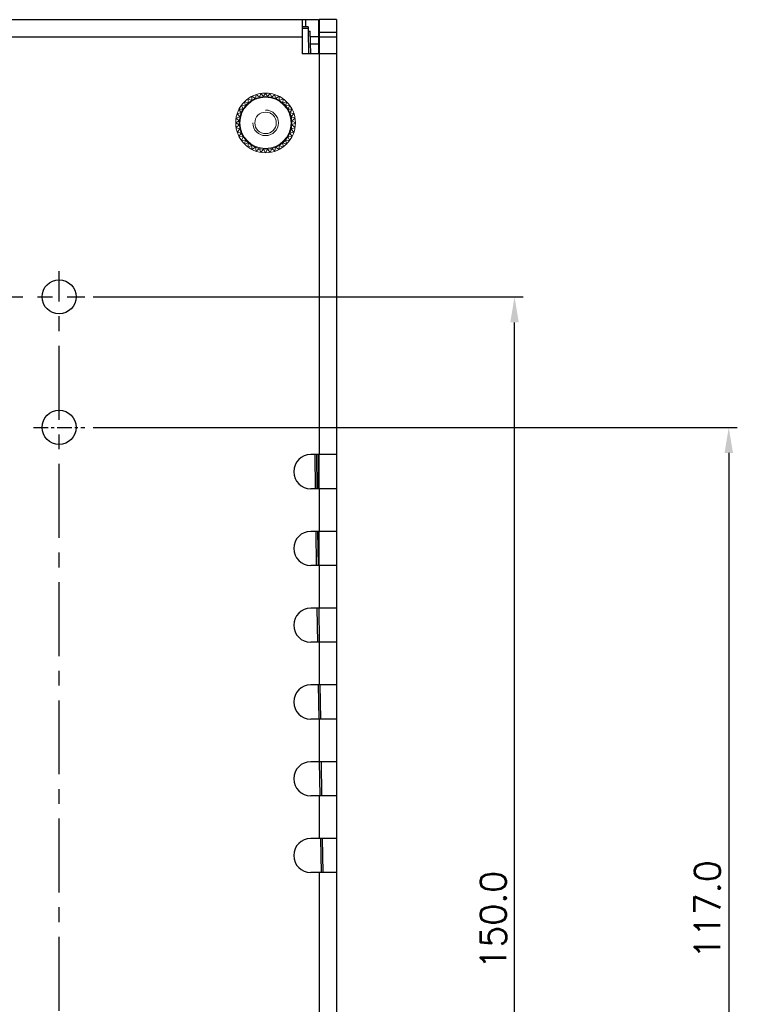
# Model space of a CAD drawing. Extents: x -31 to 1020, y 801 to 1395.
# Tile 27 of 29: x 823 to 907, y 1145 to 1260. Entities that reach past the tile are written whole.
import ezdxf

# ---------------------------------------------------------------- set-up
doc = ezdxf.new("R2010")
doc.units = 0
doc.header["$LTSCALE"] = 23.1
doc.header["$MEASUREMENT"] = 0
doc.linetypes.add('CENTER', pattern=[0.6, 0.375, -0.075, 0.075, -0.075])
doc.layers.get('0').update_dxf_attribs({"linetype": 'CONTINUOUS'})
doc.layers.get('Defpoints').update_dxf_attribs({"linetype": 'CONTINUOUS'})
for name, color, linetype in [('00_COMPONENTS', 7, 'CONTINUOUS'), ('02___PRT_ALL_AXES', 7, 'CONTINUOUS'), ('3', 3, 'CONTINUOUS'), ('CENTER', 130, 'CENTER'), ('DIM', 2, 'CONTINUOUS'), ('LB_O', 40, 'CONTINUOUS')]:
    doc.layers.add(name, color=color, linetype=linetype)
doc.layers.add('Dimension', color=2, linetype='CONTINUOUS', lineweight=9)
doc.styles.add('SIMPLEX', font='SIMPLEX.shx')
doc.dimstyles.new('STANDARD$0', dxfattribs={"dimtxt": 3, "dimasz": 3, "dimexe": 1, "dimexo": 1, "dimgap": 1, "dimtad": 1, "dimdec": 1, "dimzin": 0, "dimdsep": 46, "dimtxsty": 'STANDARD', "dimcen": -0.5, "dimclrd": 2, "dimclre": 2, "dimclrt": 2, "dimadec": 0, "dimazin": 0, "dimtfac": 1, "dimtdec": 1, "dimtmove": 0, "dimatfit": 3, "dimfxl": 1, "dimtolj": 1, "dimtzin": 0, "dimarcsym": 0})

# ---------------------------------------------------------------- blocks, each defined once
blk = doc.blocks.new('*D26')
at = {"layer": 'Defpoints', "color": 0}
for p in [(830.88, 1227.57), (881.27, 1227.57), (830.88, 1077.57)]:
    blk.add_point(p, dxfattribs=at)
at = {"layer": 'Dimension', "lineweight": -2}
for p, q in [((831.88, 1227.57), (882.27, 1227.57)), ((881.27, 1080.57), (881.27, 1224.57)), ((831.88, 1077.57), (882.27, 1077.57))]:
    blk.add_line(p, q, dxfattribs=at)
at = {"layer": 'Dimension'}
for points in [[(880.77, 1224.57), (881.77, 1224.57), (881.27, 1227.57)], [(880.77, 1080.57), (881.77, 1080.57), (881.27, 1077.57)]]:
    blk.add_solid(points, dxfattribs=at)
at = {"layer": 'Dimension', "insert": (878.77, 1154.49), "char_height": 3, "attachment_point": 5, "rotation": 90, "style": 'SIMPLEX'}
blk.add_mtext('\\A1;150.0', dxfattribs=at)
blk = doc.blocks.new('*D28')
at = {"layer": 'Defpoints', "color": 0}
for p in [(830.88, 1212.27), (830.88, 1095.27), (906.38, 1095.27)]:
    blk.add_point(p, dxfattribs=at)
at = {"layer": 'Dimension', "lineweight": -2}
for p, q in [((831.88, 1212.27), (907.38, 1212.27)), ((906.38, 1209.27), (906.38, 1098.27)), ((831.88, 1095.27), (907.38, 1095.27))]:
    blk.add_line(p, q, dxfattribs=at)
at = {"layer": 'Dimension'}
for points in [[(905.88, 1209.27), (906.88, 1209.27), (906.38, 1212.27)], [(905.88, 1098.27), (906.88, 1098.27), (906.38, 1095.27)]]:
    blk.add_solid(points, dxfattribs=at)
at = {"layer": 'Dimension', "insert": (903.88, 1155.72), "char_height": 3, "attachment_point": 5, "rotation": 90, "style": 'SIMPLEX'}
blk.add_mtext('\\A1;117.0', dxfattribs=at)

msp = doc.modelspace()

# ---------------------------------------------------------------- linework, layer by layer
at = {"color": 7, "linetype": 'Continuous'}
for p, q in [((747.48, 1260.07), (858.28, 1260.07)), ((856.38, 1260.07), (856.38, 1256.07)), ((856.78, 1260.07), (856.78, 1259.22)), ((858.28, 1260.07), (858.28, 1258.07)), ((860.38, 1260.07), (858.38, 1260.07)), ((860.38, 1260.07), (860.38, 1045.07)), ((860.38, 1258.57), (858.38, 1258.57)), ((749.38, 1258.07), (856.38, 1258.07)), ((858.38, 1258.07), (860.38, 1258.07)), ((860.38, 1256.07), (856.38, 1256.07)), ((858.38, 1256.07), (858.38, 1209.07)), ((860.38, 1209.07), (857.38, 1209.07)), ((858.28, 1205.07), (858.28, 1209.07)), ((860.38, 1205.07), (857.38, 1205.07)), ((858.38, 1205.07), (858.38, 1200.07)), ((860.38, 1200.07), (857.38, 1200.07)), ((858.28, 1196.07), (858.28, 1200.07)), ((860.38, 1196.07), (857.38, 1196.07)), ((858.38, 1196.07), (858.38, 1191.07)), ((860.38, 1191.07), (857.38, 1191.07)), ((860.38, 1187.07), (857.38, 1187.07)), ((858.38, 1187.07), (858.38, 1182.07)), ((860.38, 1182.07), (857.38, 1182.07)), ((860.38, 1178.07), (857.38, 1178.07)), ((858.38, 1178.07), (858.38, 1173.07)), ((860.38, 1173.07), (857.38, 1173.07)), ((860.38, 1169.07), (857.38, 1169.07)), ((858.38, 1169.07), (858.38, 1164.07)), ((860.38, 1164.07), (857.38, 1164.07)), ((860.38, 1160.07), (857.38, 1160.07)), ((858.38, 1160.07), (858.38, 1045.07))]:
    msp.add_line(p, q, dxfattribs=at)
at = {"color": 3, "linetype": 'Continuous'}
for p, q in [((858.38, 1260.07), (858.38, 1256.07)), ((858.28, 1258.07), (857.34, 1258.07)), ((858.28, 1257.2), (857.35, 1257.2)), ((858.28, 1258.07), (858.28, 1256.07)), ((858.38, 1205.07), (858.38, 1209.07)), ((858.38, 1196.07), (858.38, 1200.07))]:
    msp.add_line(p, q, dxfattribs=at)
at = {"color": 7, "linetype": 'Continuous'}
for centre in [(857.38, 1207.07), (857.38, 1198.07), (857.38, 1189.07), (857.38, 1180.07), (857.38, 1171.07), (857.38, 1162.07)]:
    msp.add_arc(centre, 2, 90, 270, dxfattribs=at)
at = {"layer": '00_COMPONENTS', "color": 7, "linetype": 'Continuous'}
for p, q in [((857.07, 1259.23), (856.38, 1259.22)), ((857.08, 1259.03), (856.38, 1259.02)), ((857.07, 1259.23), (857.08, 1258.73)), ((857.08, 1258.73), (857.33, 1258.73)), ((857.17, 1256.07), (857.13, 1258.73)), ((857.37, 1256.07), (857.33, 1258.73)), ((857.94, 1205.07), (857.88, 1209.07)), ((858.14, 1205.06), (858.08, 1209.06)), ((858.07, 1196.06), (858.01, 1200.06)), ((858.27, 1196.06), (858.21, 1200.06)), ((858.21, 1187.06), (858.15, 1191.06)), ((858.41, 1187.07), (858.35, 1191.07)), ((858.35, 1178.07), (858.29, 1182.07)), ((858.55, 1178.07), (858.49, 1182.07)), ((858.48, 1169.07), (858.42, 1173.07)), ((858.68, 1169.07), (858.62, 1173.07)), ((858.62, 1160.07), (858.56, 1164.07)), ((858.82, 1160.07), (858.76, 1164.07))]:
    msp.add_line(p, q, dxfattribs=at)
at = {"layer": '02___PRT_ALL_AXES', "color": 7, "linetype": 'Continuous'}
for centre in [(827.88, 1227.57), (827.88, 1212.27)]:
    msp.add_circle(centre, 2, dxfattribs=at)
at = {"layer": '3', "lineweight": 0}
for p, q in [((851.53, 1251.42), (851.36, 1250.97)), ((851.53, 1251.42), (851.84, 1251.05)), ((852.08, 1251.47), (851.84, 1251.05)), ((852.08, 1251.47), (852.32, 1251.05)), ((852.63, 1251.42), (852.32, 1251.05)), ((852.63, 1251.42), (852.8, 1250.97)), ((849.61, 1250.44), (850.07, 1250.32)), ((849.61, 1250.44), (849.73, 1249.97)), ((850.02, 1250.8), (850.47, 1250.6)), ((850.02, 1250.8), (850.07, 1250.32)), ((850.49, 1251.09), (850.47, 1250.6)), ((850.49, 1251.09), (850.9, 1250.82)), ((851, 1251.3), (850.9, 1250.82)), ((851, 1251.3), (851.36, 1250.97)), ((853.16, 1251.3), (852.8, 1250.97)), ((853.16, 1251.3), (853.26, 1250.82)), ((853.67, 1251.09), (853.26, 1250.82)), ((853.67, 1251.09), (853.69, 1250.6)), ((854.14, 1250.8), (853.69, 1250.6)), ((854.14, 1250.8), (854.09, 1250.32)), ((854.56, 1250.44), (854.09, 1250.32)), ((854.56, 1250.44), (854.43, 1249.97)), ((848.75, 1249.05), (849.23, 1249.15)), ((848.96, 1249.56), (849.45, 1249.58)), ((848.96, 1249.56), (849.23, 1249.15)), ((849.25, 1250.02), (849.73, 1249.97)), ((849.25, 1250.02), (849.45, 1249.58)), ((854.91, 1250.02), (854.43, 1249.97)), ((854.91, 1250.02), (854.71, 1249.58)), ((855.2, 1249.56), (854.71, 1249.58)), ((855.2, 1249.56), (854.93, 1249.15)), ((855.41, 1249.05), (854.93, 1249.15)), ((848.58, 1247.97), (849, 1248.21)), ((848.58, 1247.97), (849, 1247.72)), ((848.62, 1248.51), (849.08, 1248.69)), ((848.62, 1248.51), (849, 1248.21)), ((848.75, 1249.05), (849.08, 1248.69)), ((855.41, 1249.05), (855.07, 1248.68)), ((855.54, 1248.51), (855.07, 1248.69)), ((855.54, 1248.51), (855.16, 1248.21)), ((855.58, 1247.97), (855.16, 1248.21)), ((855.58, 1247.97), (855.16, 1247.72)), ((848.62, 1247.42), (849, 1247.72)), ((848.62, 1247.42), (849.08, 1247.25)), ((848.75, 1246.88), (849.08, 1247.25)), ((848.75, 1246.88), (849.23, 1246.78)), ((855.41, 1246.88), (854.93, 1246.78)), ((855.54, 1247.42), (855.08, 1247.25)), ((855.41, 1246.88), (855.08, 1247.25)), ((855.54, 1247.42), (855.16, 1247.72)), ((848.96, 1246.38), (849.23, 1246.78)), ((848.96, 1246.38), (849.45, 1246.35)), ((849.25, 1245.91), (849.45, 1246.35)), ((849.25, 1245.91), (849.73, 1245.96)), ((849.61, 1245.49), (849.73, 1245.96)), ((854.56, 1245.49), (854.43, 1245.96)), ((854.91, 1245.91), (854.43, 1245.96)), ((855.2, 1246.38), (854.71, 1246.35)), ((854.91, 1245.91), (854.71, 1246.35)), ((855.2, 1246.38), (854.93, 1246.78)), ((849.61, 1245.49), (850.07, 1245.62)), ((850.02, 1245.13), (850.07, 1245.62)), ((850.02, 1245.13), (850.47, 1245.33)), ((850.49, 1244.85), (850.47, 1245.33)), ((850.49, 1244.85), (850.9, 1245.11)), ((851, 1244.64), (850.9, 1245.11)), ((851, 1244.64), (851.36, 1244.96)), ((851.53, 1244.51), (851.36, 1244.96)), ((851.53, 1244.51), (851.84, 1244.89)), ((852.08, 1244.47), (851.84, 1244.89)), ((852.08, 1244.47), (852.32, 1244.89)), ((852.63, 1244.51), (852.32, 1244.89)), ((852.63, 1244.51), (852.8, 1244.96)), ((853.16, 1244.64), (852.8, 1244.96)), ((853.16, 1244.64), (853.26, 1245.11)), ((853.67, 1244.85), (853.26, 1245.11)), ((853.67, 1244.85), (853.69, 1245.33)), ((854.14, 1245.13), (853.69, 1245.33)), ((854.14, 1245.13), (854.09, 1245.62)), ((854.56, 1245.49), (854.09, 1245.62))]:
    msp.add_line(p, q, dxfattribs=at)
for radius in [3.09, 3]:
    msp.add_circle((852.08, 1247.97), radius, dxfattribs=at)
at = {"layer": 'CENTER'}
for p, q in [((827.88, 1074.57), (827.88, 1230.57)), ((773.38, 1227.57), (830.88, 1227.57))]:
    msp.add_line(p, q, dxfattribs=at)
at = {"layer": 'CENTER', "ltscale": 0.2}
msp.add_line((824.88, 1212.27), (830.88, 1212.27), dxfattribs=at)
at = {"layer": 'DIM', "lineweight": 0}
msp.add_circle((852.08, 1247.97), 1.26, dxfattribs=at)
msp.add_arc((852.08, 1247.97), 1.5, 180, 90, dxfattribs=at)
at = {"layer": 'LB_O', "lineweight": 0}
msp.add_circle((852.08, 1247.97), 3.5, dxfattribs=at)

# ---------------------------------------------------------------- dimensions: what is measured, and where the dimension line sits
at = {"layer": 'Dimension'}
for base, p1, p2, picture, middle in [((881.27, 1227.57), (830.88, 1077.57), (830.88, 1227.57), '*D26', (881.27, 1154.49)), ((906.38, 1095.27), (830.88, 1212.27), (830.88, 1095.27), '*D28', (906.38, 1155.72))]:
    dim = msp.add_linear_dim(base=base, p1=p1, p2=p2, angle=90, dimstyle='STANDARD$0', override={"dimtad": 3, "dimtxsty": 'SIMPLEX', "dimcen": -2, "dimclrd": 256, "dimclre": 256, "dimclrt": 256, "dimtdec": 0}, dxfattribs=at)
    dim.commit()
    dim.dimension.update_dxf_attribs({"geometry": picture, "text_midpoint": middle, "dimtype": 160})

doc.saveas('drawing.dxf')
